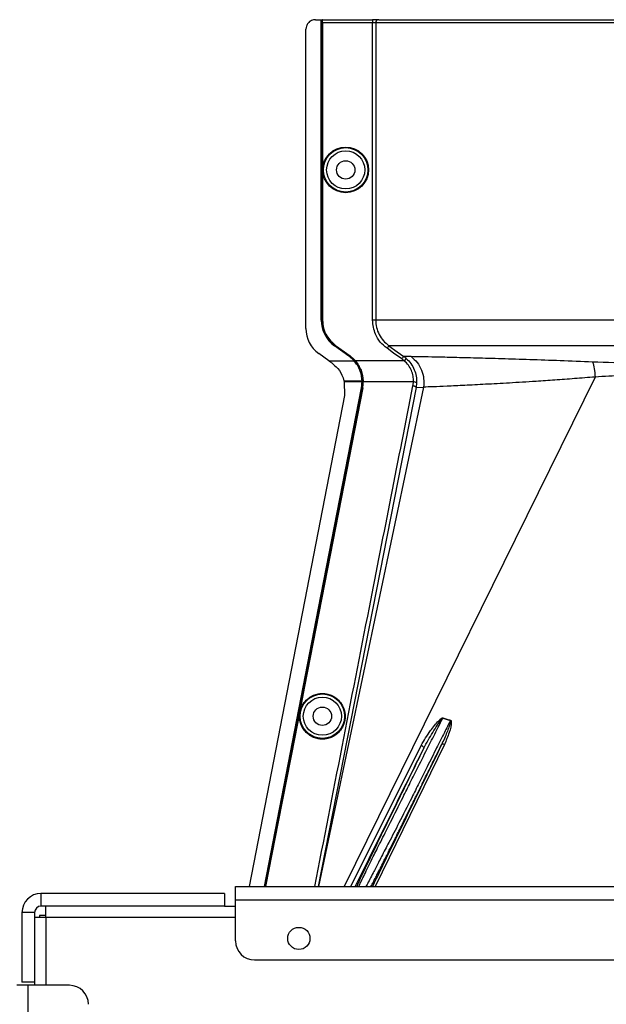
# Model space of a CAD drawing. Header units: inches. Extents: x -3977 to 448, y -4288 to 2176.
# Tile 28 of 206: x -3840 to -3747, y -2226 to -2070. Entities that reach past the tile are written whole.
import ezdxf

# ---------------------------------------------------------------- set-up
doc = ezdxf.new("R2010")
doc.units = ezdxf.units.IN
doc.header["$MEASUREMENT"] = 0

msp = doc.modelspace()

# ---------------------------------------------------------------- linework, layer by layer
at = {"color": 1, "linetype": 'Continuous', "lineweight": 25}
for p, q in [((-3793.053, -2070.118), (-3792.113, -2070.118)), ((-3792.113, -2117.556), (-3792.113, -2070.118)), ((-3792.113, -2070.118), (-3792.083, -2070.118)), ((-3792.083, -2117.556), (-3792.083, -2070.118)), ((-3792.083, -2070.118), (-3791.963, -2070.118)), ((-3791.963, -2117.556), (-3791.963, -2070.118)), ((-3791.928, -2070.118), (-3791.963, -2070.118)), ((-3791.928, -2070.118), (-3784.021, -2070.118)), ((-3791.919, -2070.618), (-3791.919, -2117.556)), ((-3784.021, -2070.618), (-3791.919, -2070.618)), ((-3784.021, -2070.118), (-3784.021, -2070.618)), ((-3783.023, -2070.118), (-3784.021, -2070.118)), ((-3784.021, -2117.556), (-3784.021, -2070.618)), ((-3783.522, -2070.618), (-3784.021, -2070.618)), ((-3783.522, -2070.618), (-3783.522, -2117.556)), ((-3687.806, -2070.618), (-3783.522, -2070.618)), ((-3783.023, -2070.118), (-3688.256, -2070.118)), ((-3794.553, -2118.886), (-3794.553, -2071.618)), ((-3792.113, -2117.556), (-3792.083, -2117.556)), ((-3791.919, -2117.556), (-3791.963, -2117.556)), ((-3790.015, -2121.59), (-3790.033, -2121.615)), ((-3787.752, -2123.256), (-3790.033, -2121.615)), ((-3787.734, -2123.231), (-3790.015, -2121.59)), ((-3789.883, -2121.615), (-3789.858, -2121.579)), ((-3787.602, -2123.256), (-3789.883, -2121.615)), ((-3789.858, -2121.579), (-3787.577, -2123.22)), ((-3790.936, -2123.994), (-3792.519, -2122.856)), ((-3790.936, -2123.994), (-3786.933, -2123.994)), ((-3787.752, -2123.256), (-3787.734, -2123.231)), ((-3787.577, -2123.22), (-3787.602, -2123.256)), ((-3786.91, -2123.974), (-3786.933, -2123.994)), ((-3786.892, -2123.994), (-3786.783, -2123.994)), ((-3786.75, -2123.966), (-3786.783, -2123.994)), ((-3779.021, -2123.994), (-3786.725, -2123.994)), ((-3777.927, -2123.336), (-3779.098, -2123.294)), ((-3778.689, -2123.621), (-3779.021, -2123.994)), ((-3788.521, -2127.158), (-3788.11, -2127.158)), ((-3748.845, -2126.553), (-3788.479, -2207.019)), ((-3788.11, -2127.158), (-3785.681, -2127.158)), ((-3785.531, -2127.158), (-3785.65, -2127.158)), ((-3785.487, -2127.157), (-3785.531, -2127.158)), ((-3777.146, -2128.198), (-3792.599, -2207.019)), ((-3775.962, -2128.146), (-3792.553, -2207.019)), ((-3788.14, -2127.317), (-3788.482, -2127.317)), ((-3788.477, -2127.337), (-3788.447, -2129.467)), ((-3785.68, -2127.317), (-3788.14, -2127.317)), ((-3785.772, -2128.249), (-3785.741, -2128.255)), ((-3785.578, -2128.257), (-3785.622, -2128.249)), ((-3777.558, -2127.317), (-3785.485, -2127.317)), ((-3777.059, -2127.489), (-3777.146, -2128.198)), ((-3777.146, -2128.198), (-3775.962, -2128.146)), ((-3788.447, -2129.467), (-3803.539, -2207.019)), ((-3794.755, -2175.425), (-3794.798, -2175.417)), ((-3772.913, -2180.425), (-3771.708, -2180.79)), ((-3796.31, -2183.414), (-3796.353, -2183.406)), ((-3787.461, -2207.019), (-3776.352, -2184.722)), ((-3772.647, -2184.59), (-3783.591, -2207.019))]:
    msp.add_line(p, q, dxfattribs=at)
at = {"color": 7, "linetype": 'Continuous', "lineweight": 25}
for p, q in [((-3805.664, -2207.019), (-3085.664, -2207.019)), ((-3805.664, -2209.119), (-3805.664, -2207.019)), ((-3836.414, -2208.119), (-3836.414, -2210.119)), ((-3807.414, -2208.119), (-3836.414, -2208.119)), ((-3807.414, -2208.119), (-3807.414, -2210.119)), ((-3805.664, -2209.119), (-3085.664, -2209.119)), ((-3805.664, -2215.619), (-3805.664, -2209.119)), ((-3837.414, -2211.119), (-3839.414, -2211.119)), ((-3839.414, -2211.119), (-3839.414, -2222.119)), ((-3837.414, -2211.119), (-3837.414, -2222.119)), ((-3807.414, -2210.119), (-3836.414, -2210.119)), ((-3835.664, -2211.869), (-3835.664, -2210.119)), ((-3807.414, -2210.119), (-3805.664, -2210.119)), ((-3837.414, -2211.869), (-3835.664, -2211.869)), ((-3836.664, -2211.619), (-3836.664, -2211.869)), ((-3835.664, -2211.619), (-3836.664, -2211.619)), ((-3802.664, -2218.619), (-3088.664, -2218.619)), ((-3838.414, -2222.619), (-3840.214, -2222.619)), ((-3837.414, -2222.119), (-3839.414, -2222.119)), ((-3838.414, -2507.619), (-3838.414, -2222.619)), ((-3831.914, -2222.619), (-3838.414, -2222.619)), ((-3837.414, -2222.119), (-3837.414, -2222.619))]:
    msp.add_line(p, q, dxfattribs=at)
at = {"color": 8, "linetype": 'Continuous', "lineweight": 25}
for q in [(-3835.664, -2222.619), (-3805.664, -2211.869)]:
    msp.add_line((-3835.664, -2211.869), q, dxfattribs=at)
at = {"color": 1, "linetype": 'Continuous', "lineweight": 25, "flags": 128}
for points in [[(-3779.39, -2123.699), (-3780.7, -2122.759), (-3781.729, -2122.02)], [(-3781.437, -2121.615), (-3780.107, -2122.57), (-3779.098, -2123.294)], [(-3785.65, -2127.158), (-3785.668, -2127.158), (-3785.681, -2127.158)], [(-3785.649, -2127.317), (-3785.65, -2127.228), (-3785.65, -2127.158)], [(-3801.1, -2207.019), (-3792.544, -2163.063), (-3785.772, -2128.249)], [(-3801.069, -2207.019), (-3792.512, -2163.056), (-3785.741, -2128.255)], [(-3785.622, -2128.249), (-3790.76, -2154.663), (-3794.798, -2175.417)], [(-3785.578, -2128.257), (-3790.716, -2154.671), (-3794.755, -2175.425)], [(-3788.477, -2127.337), (-3788.48, -2127.326), (-3788.482, -2127.317)], [(-3785.68, -2127.317), (-3785.662, -2127.317), (-3785.649, -2127.317)], [(-3794.798, -2175.417), (-3795.669, -2179.891), (-3796.353, -2183.406)], [(-3794.755, -2175.425), (-3795.626, -2179.899), (-3796.31, -2183.414)], [(-3796.353, -2183.406), (-3798.963, -2196.814), (-3800.95, -2207.019)], [(-3796.31, -2183.414), (-3798.92, -2196.822), (-3800.906, -2207.019)], [(-3776.352, -2184.722), (-3776.254, -2184.767), (-3776.16, -2184.821), (-3776.077, -2184.881), (-3776.007, -2184.944), (-3775.953, -2185.007), (-3775.92, -2185.068), (-3775.907, -2185.123), (-3775.916, -2185.17)], [(-3772.647, -2184.59), (-3772.726, -2184.563), (-3772.803, -2184.543), (-3772.876, -2184.531), (-3772.942, -2184.528), (-3772.999, -2184.533), (-3773.047, -2184.547), (-3773.083, -2184.569), (-3773.107, -2184.599)]]:
    msp.add_lwpolyline(points, dxfattribs=at)
at = {"color": 1, "linetype": 'Continuous', "lineweight": 25}
for centre, radius in [((-3788.263, -2093.837), 3.605), ((-3788.263, -2093.837), 3.509), ((-3788.263, -2093.837), 3.012), ((-3788.263, -2093.837), 1.45), ((-3791.944, -2180.119), 3.509), ((-3791.944, -2180.119), 3.012), ((-3791.944, -2180.119), 1.45)]:
    msp.add_circle(centre, radius, dxfattribs=at)
at = {"color": 7, "linetype": 'Continuous', "lineweight": 25}
msp.add_circle((-3795.664, -2215.219), 1.75, dxfattribs=at)
at = {"color": 1, "linetype": 'Continuous', "lineweight": 25}
for centre, radius, start, end in [((-3783.023, -2070.617), 0.5, 90.05508, 180.05497), ((-3787.113, -2117.556), 5, 180, 234.26784), ((-3787.113, -2117.556), 4.969, 180, 234.26784), ((-3789.663, -2118.886), 4.89, 180, 234.26784), ((-3777.484, -2127.911), 0.599, 44.82521, 97.0422), ((-3770.254, -2181.501), 2.868, 157.2306, 157.97796), ((-3767.918, -2181.911), 3.952, 162.84395, 163.5205)]:
    msp.add_arc(centre, radius, start, end, dxfattribs=at)
at = {"color": 7, "linetype": 'Continuous', "lineweight": 25}
for centre, radius, start, end in [((-3836.414, -2211.119), 3, 90, 180), ((-3836.414, -2211.119), 1, 90, 180), ((-3802.664, -2215.619), 3, 180, 270), ((-3831.914, -2225.619), 3, 0, 90)]:
    msp.add_arc(centre, radius, start, end, dxfattribs=at)
at = {"color": 1, "linetype": 'Continuous', "lineweight": 25}
msp.add_ellipse((-3785.635, -2125.767), major_axis=(-0.033, 4.773), ratio=0.0122176, start_param=1.8665214, end_param=1.9013604, dxfattribs=at)
for points, knots in [([(-3793.053, -2070.118), (-3793.265, -2070.144), (-3793.708, -2070.199), (-3794.211, -2070.605), (-3794.504, -2071.11), (-3794.537, -2071.453), (-3794.553, -2071.618)], [0, 0, 0, 0, 0.27028002, 0.56245376, 0.78975162, 1, 1, 1, 1]), ([(-3791.919, -2070.618), (-3791.92, -2070.547), (-3791.92, -2070.399), (-3791.922, -2070.232), (-3791.925, -2070.134), (-3791.927, -2070.123), (-3791.928, -2070.118)], [0, 0, 0, 0, 0.2702426, 0.562405, 0.7897212, 1, 1, 1, 1]), ([(-3783.689, -2070.118), (-3783.701, -2070.118), (-3783.722, -2070.118), (-3783.872, -2070.118), (-3783.936, -2070.118)], [0, 0, 0, 0, 0.5708247, 1, 1, 1, 1]), ([(-3789.883, -2121.615), (-3790.217, -2121.332), (-3790.893, -2120.76), (-3791.741, -2119.388), (-3791.879, -2118.247), (-3791.963, -2117.556)], [0, 0, 0, 0, 0.2774863, 0.5619954, 1, 1, 1, 1]), ([(-3791.919, -2117.556), (-3791.885, -2117.988), (-3791.816, -2118.863), (-3791.203, -2120.339), (-3790.365, -2121.111), (-3789.858, -2121.579)], [0, 0, 0, 0, 0.2775345, 0.5620489, 1, 1, 1, 1]), ([(-3781.729, -2122.02), (-3782.101, -2121.705), (-3782.844, -2121.076), (-3783.776, -2119.568), (-3783.928, -2118.318), (-3784.021, -2117.556)], [0, 0, 0, 0, 0.2811141, 0.5612729, 1, 1, 1, 1]), ([(-3783.522, -2117.556), (-3783.495, -2117.95), (-3783.441, -2118.74), (-3783.008, -2119.854), (-3782.354, -2120.857), (-3781.743, -2121.362), (-3781.437, -2121.614)], [0, 0, 0, 0, 0.2494565, 0.4996464, 0.7495448, 1, 1, 1, 1]), ([(-3781.437, -2121.615), (-3781.443, -2121.622), (-3781.453, -2121.637), (-3781.522, -2121.732), (-3781.618, -2121.867), (-3781.693, -2121.97), (-3781.729, -2122.02)], [0, 0, 0, 0, 0.2405936, 0.4999997, 0.7594059, 1, 1, 1, 1]), ([(-3735.664, -2121.615), (-3737.423, -2121.615), (-3741.015, -2121.615), (-3746.43, -2121.615), (-3751.87, -2121.615), (-3757.2, -2121.615), (-3762.275, -2121.615), (-3766.951, -2121.615), (-3771.098, -2121.615), (-3774.613, -2121.615), (-3777.43, -2121.615), (-3779.501, -2121.615), (-3780.895, -2121.615), (-3781.259, -2121.615), (-3781.437, -2121.615)], [0, 0, 0, 0, 0.0764204, 0.1560238, 0.2384089, 0.3230616, 0.4093667, 0.4966296, 0.584108, 0.6710485, 0.7567251, 0.840474, 0.9217211, 1, 1, 1, 1]), ([(-3790.936, -2123.994), (-3790.917, -2124.008), (-3790.883, -2124.032), (-3790.849, -2124.057), (-3790.834, -2124.068)], [0, 0, 0, 0, 0.56, 1, 1, 1, 1]), ([(-3790.834, -2124.068), (-3790.767, -2124.116), (-3790.647, -2124.202), (-3790.528, -2124.288), (-3790.475, -2124.326)], [0, 0, 0, 0, 0.5599992, 1, 1, 1, 1]), ([(-3786.933, -2123.994), (-3787.075, -2123.844), (-3787.329, -2123.576), (-3787.623, -2123.354), (-3787.752, -2123.256)], [0, 0, 0, 0, 0.5600005, 1, 1, 1, 1]), ([(-3787.734, -2123.231), (-3787.569, -2123.357), (-3787.275, -2123.584), (-3787.022, -2123.855), (-3786.91, -2123.974)], [0, 0, 0, 0, 0.5599986, 1, 1, 1, 1]), ([(-3786.783, -2123.994), (-3786.925, -2123.844), (-3787.178, -2123.576), (-3787.473, -2123.354), (-3787.602, -2123.256)], [0, 0, 0, 0, 0.559818, 1, 1, 1, 1]), ([(-3787.577, -2123.22), (-3787.411, -2123.347), (-3787.116, -2123.574), (-3786.862, -2123.846), (-3786.75, -2123.966)], [0, 0, 0, 0, 0.5598224, 1, 1, 1, 1]), ([(-3785.681, -2127.158), (-3785.703, -2126.877), (-3785.747, -2126.313), (-3786.004, -2125.478), (-3786.384, -2124.683), (-3786.75, -2124.224), (-3786.933, -2123.994)], [0, 0, 0, 0, 0.2500257, 0.5001914, 0.7501772, 1, 1, 1, 1]), ([(-3786.91, -2123.974), (-3786.907, -2123.978), (-3786.901, -2123.985), (-3786.895, -2123.992), (-3786.892, -2123.994)], [0, 0, 0, 0, 0.56, 1, 1, 1, 1]), ([(-3786.783, -2123.994), (-3786.396, -2124.54), (-3785.705, -2125.516), (-3785.584, -2126.656), (-3785.531, -2127.158)], [0, 0, 0, 0, 0.5591099, 1, 1, 1, 1]), ([(-3786.75, -2123.966), (-3786.746, -2123.971), (-3786.737, -2123.981), (-3786.729, -2123.99), (-3786.725, -2123.994)], [0, 0, 0, 0, 0.56011983, 1, 1, 1, 1]), ([(-3786.725, -2123.994), (-3786.379, -2124.477), (-3785.687, -2125.443), (-3785.554, -2126.586), (-3785.487, -2127.157)], [0, 0, 0, 0, 0.500053, 1, 1, 1, 1]), ([(-3779.098, -2123.294), (-3779.104, -2123.301), (-3779.115, -2123.316), (-3779.183, -2123.411), (-3779.279, -2123.546), (-3779.354, -2123.65), (-3779.39, -2123.699)], [0, 0, 0, 0, 0.2406182, 0.5, 0.7593818, 1, 1, 1, 1]), ([(-3779.021, -2123.994), (-3779.088, -2123.937), (-3779.207, -2123.834), (-3779.334, -2123.741), (-3779.39, -2123.699)], [0, 0, 0, 0, 0.5599596, 1, 1, 1, 1]), ([(-3779.098, -2123.294), (-3779.02, -2123.352), (-3778.879, -2123.456), (-3778.747, -2123.571), (-3778.689, -2123.621)], [0, 0, 0, 0, 0.5598158, 1, 1, 1, 1]), ([(-3777.558, -2127.317), (-3777.561, -2127.013), (-3777.567, -2126.406), (-3777.852, -2125.502), (-3778.325, -2124.663), (-3778.788, -2124.218), (-3779.021, -2123.994)], [0, 0, 0, 0, 0.2480977, 0.4964537, 0.7473571, 1, 1, 1, 1]), ([(-3778.689, -2123.621), (-3778.43, -2123.883), (-3777.913, -2124.406), (-3777.39, -2125.379), (-3777.072, -2126.428), (-3777.064, -2127.135), (-3777.059, -2127.489)], [0, 0, 0, 0, 0.2504497, 0.501026, 0.7504119, 1, 1, 1, 1]), ([(-3749.244, -2124.189), (-3750.966, -2124.119), (-3754.402, -2123.981), (-3759.224, -2123.814), (-3763.68, -2123.675), (-3767.689, -2123.563), (-3771.181, -2123.472), (-3774.094, -2123.402), (-3776.439, -2123.351), (-3777.429, -2123.341), (-3777.927, -2123.336)], [0, 0, 0, 0, 0.12497851, 0.24943172, 0.37491185, 0.4994749, 0.62460669, 0.74971209, 0.8742813, 1, 1, 1, 1]), ([(-3777.927, -2123.336), (-3777.592, -2123.627), (-3776.911, -2124.219), (-3776.234, -2125.434), (-3775.864, -2126.781), (-3775.93, -2127.697), (-3775.962, -2128.146)], [0, 0, 0, 0, 0.24523079, 0.5, 0.75476921, 1, 1, 1, 1]), ([(-3790.475, -2124.326), (-3790.239, -2124.516), (-3789.579, -2125.046), (-3788.888, -2126.043), (-3788.622, -2126.851), (-3788.521, -2127.158)], [0, 0, 0, 0, 0.2563458, 0.7166755, 1, 1, 1, 1]), ([(-3735.664, -2124.452), (-3737.959, -2124.442), (-3742.551, -2124.423), (-3747.013, -2124.267), (-3749.244, -2124.188)], [0, 0, 0, 0, 0.4998677, 1, 1, 1, 1]), ([(-3749.244, -2124.188), (-3749.151, -2124.515), (-3748.964, -2125.167), (-3748.884, -2126.091), (-3748.845, -2126.553)], [0, 0, 0, 0, 0.5000218, 1, 1, 1, 1]), ([(-3788.516, -2127.18), (-3788.517, -2127.176), (-3788.519, -2127.169), (-3788.521, -2127.162), (-3788.521, -2127.158)], [0, 0, 0, 0, 0.5600046, 1, 1, 1, 1]), ([(-3788.516, -2127.18), (-3788.509, -2127.206), (-3788.498, -2127.251), (-3788.487, -2127.297), (-3788.482, -2127.317)], [0, 0, 0, 0, 0.5599989, 1, 1, 1, 1]), ([(-3785.622, -2128.249), (-3785.589, -2128.046), (-3785.53, -2127.685), (-3785.531, -2127.319), (-3785.531, -2127.158)], [0, 0, 0, 0, 0.5600744, 1, 1, 1, 1]), ([(-3785.487, -2127.157), (-3785.486, -2127.187), (-3785.485, -2127.24), (-3785.485, -2127.293), (-3785.485, -2127.317)], [0, 0, 0, 0, 0.5600457, 1, 1, 1, 1]), ([(-3748.844, -2126.553), (-3749.935, -2126.638), (-3752.102, -2126.807), (-3755.22, -2127.037), (-3758.707, -2127.274), (-3762.44, -2127.503), (-3766.231, -2127.711), (-3769.542, -2127.878), (-3772.313, -2128.007), (-3774.547, -2128.107), (-3775.489, -2128.133), (-3775.962, -2128.146)], [0, 0, 0, 0, 0.08440502, 0.16768297, 0.25082547, 0.37621147, 0.50059332, 0.62555508, 0.75046755, 0.8747621, 1, 1, 1, 1]), ([(-3735.664, -2126.12), (-3737.151, -2126.129), (-3740.128, -2126.148), (-3744.552, -2126.29), (-3747.412, -2126.465), (-3748.845, -2126.553)], [0, 0, 0, 0, 0.3326232, 0.6656434, 1, 1, 1, 1]), ([(-3793.14, -2207.019), (-3790.267, -2192.323), (-3785.114, -2165.966), (-3779.931, -2139.614), (-3777.637, -2127.954)], [0, 0, 0, 0, 0.5575415, 1, 1, 1, 1]), ([(-3785.772, -2128.249), (-3785.743, -2128.076), (-3785.691, -2127.767), (-3785.683, -2127.454), (-3785.68, -2127.317)], [0, 0, 0, 0, 0.5598333, 1, 1, 1, 1]), ([(-3785.741, -2128.255), (-3785.712, -2128.081), (-3785.66, -2127.77), (-3785.652, -2127.455), (-3785.649, -2127.317)], [0, 0, 0, 0, 0.5600516, 1, 1, 1, 1]), ([(-3785.578, -2128.257), (-3785.549, -2128.082), (-3785.497, -2127.771), (-3785.489, -2127.455), (-3785.485, -2127.317)], [0, 0, 0, 0, 0.5599497, 1, 1, 1, 1]), ([(-3777.637, -2127.954), (-3777.616, -2127.836), (-3777.579, -2127.625), (-3777.564, -2127.411), (-3777.558, -2127.317)], [0, 0, 0, 0, 0.5599329, 1, 1, 1, 1]), ([(-3777.146, -2128.198), (-3777.153, -2128.177), (-3777.164, -2128.144), (-3777.226, -2128.097), (-3777.29, -2128.061), (-3777.368, -2128.027), (-3777.482, -2127.987), (-3777.576, -2127.967), (-3777.637, -2127.954)], [0, 0, 0, 0, 0.2396351, 0.3684751, 0.5, 0.6315249, 0.7603649, 1, 1, 1, 1]), ([(-3791.944, -2183.744), (-3792.162, -2183.732), (-3792.637, -2183.707), (-3793.385, -2183.477), (-3794.171, -2183.029), (-3794.896, -2182.3), (-3795.421, -2181.304), (-3795.614, -2180.14), (-3795.421, -2178.975), (-3794.896, -2177.979), (-3794.171, -2177.25), (-3793.385, -2176.803), (-3792.637, -2176.572), (-3792.162, -2176.547), (-3791.944, -2176.535)], [0, 0, 0, 0, 0.0563094, 0.122835, 0.200993, 0.2913236, 0.3924071, 0.5, 0.6075929, 0.7086764, 0.799007, 0.877165, 0.9436906, 1, 1, 1, 1]), ([(-3791.944, -2176.535), (-3791.726, -2176.547), (-3791.25, -2176.572), (-3790.503, -2176.803), (-3789.717, -2177.25), (-3788.991, -2177.979), (-3788.467, -2178.975), (-3788.274, -2180.14), (-3788.467, -2181.304), (-3788.991, -2182.3), (-3789.717, -2183.029), (-3790.503, -2183.477), (-3791.25, -2183.707), (-3791.726, -2183.732), (-3791.944, -2183.744)], [0, 0, 0, 0, 0.0563094, 0.122835, 0.200993, 0.2913236, 0.3924071, 0.5, 0.6075929, 0.7086764, 0.799007, 0.877165, 0.9436906, 1, 1, 1, 1]), ([(-3776.813, -2188.119), (-3776.264, -2187.028), (-3775.275, -2185.064), (-3773.969, -2182.491), (-3773.23, -2181.046), (-3772.913, -2180.425)], [0, 0, 0, 0, 0.415954, 0.7493023, 1, 1, 1, 1]), ([(-3776.352, -2184.722), (-3775.872, -2183.935), (-3775.044, -2182.578), (-3773.914, -2181.187), (-3773.263, -2180.54), (-3773.04, -2180.404), (-3772.958, -2180.384), (-3772.922, -2180.385), (-3772.906, -2180.389), (-3772.899, -2180.391)], [0, 0, 0, 0, 0.4987105, 0.8596241, 0.9547007, 0.9823705, 0.9920695, 0.9961825, 1, 1, 1, 1]), ([(-3775.916, -2185.17), (-3775.461, -2184.335), (-3774.775, -2183.077), (-3773.881, -2181.689), (-3773.419, -2181.006), (-3773.179, -2180.676), (-3773.049, -2180.524), (-3772.983, -2180.455), (-3772.947, -2180.43), (-3772.929, -2180.425), (-3772.92, -2180.424), (-3772.915, -2180.425), (-3772.913, -2180.425)], [0, 0, 0, 0, 0.5009066, 0.75524099, 0.88207073, 0.94461639, 0.97485323, 0.9894631, 0.99537876, 0.99779432, 0.99890734, 1, 1, 1, 1]), ([(-3771.708, -2180.79), (-3772.025, -2181.42), (-3772.74, -2182.84), (-3773.973, -2185.293), (-3774.892, -2187.121), (-3775.394, -2188.119)], [0, 0, 0, 0, 0.2657186, 0.599055, 1, 1, 1, 1]), ([(-3771.708, -2180.79), (-3771.705, -2180.79), (-3771.7, -2180.791), (-3771.692, -2180.796), (-3771.686, -2180.802), (-3771.68, -2180.813), (-3771.675, -2180.831), (-3771.668, -2180.952), (-3771.728, -2181.151), (-3771.823, -2181.488), (-3771.998, -2181.992), (-3772.396, -2183.055), (-3772.812, -2183.96), (-3773.107, -2184.599)], [0, 0, 0, 0, 0.002002, 0.0039182, 0.0059178, 0.0081145, 0.0132777, 0.0194868, 0.0994036, 0.1644525, 0.2820291, 0.4928409, 1, 1, 1, 1]), ([(-3772.899, -2180.391), (-3772.688, -2180.46), (-3772.29, -2180.589), (-3771.885, -2180.696), (-3771.695, -2180.745)], [0, 0, 0, 0, 0.5320089, 1, 1, 1, 1]), ([(-3771.695, -2180.745), (-3771.686, -2180.748), (-3771.667, -2180.755), (-3771.634, -2180.78), (-3771.584, -2180.865), (-3771.535, -2181.531), (-3771.915, -2182.805), (-3772.39, -2183.964), (-3772.647, -2184.59)], [0, 0, 0, 0, 0.0062895, 0.0128488, 0.0284102, 0.0757073, 0.4997845, 1, 1, 1, 1]), ([(-3784.264, -2207.019), (-3784.203, -2206.9), (-3784.087, -2206.675), (-3783.92, -2206.347), (-3783.808, -2206.128), (-3783.754, -2206.022), (-3783.724, -2205.962), (-3783.587, -2205.694), (-3783.355, -2205.236), (-3783.041, -2204.615), (-3782.834, -2204.205), (-3782.726, -2203.991), (-3782.688, -2203.916), (-3782.673, -2203.887), (-3782.504, -2203.55), (-3782.088, -2202.725), (-3781.416, -2201.383), (-3780.642, -2199.835), (-3779.786, -2198.118), (-3778.883, -2196.301), (-3777.912, -2194.344), (-3777.027, -2192.556), (-3776.073, -2190.625), (-3775.074, -2188.6), (-3774.054, -2186.528), (-3773.395, -2185.187), (-3773.107, -2184.599)], [0, 0, 0, 0, 0.0311776, 0.0588883, 0.0717596, 0.0779477, 0.0809797, 0.0839703, 0.1328008, 0.1697794, 0.194664, 0.2025307, 0.2053145, 0.2068987, 0.2073307, 0.2604828, 0.3369424, 0.4028304, 0.4710206, 0.5587227, 0.626383, 0.7036835, 0.7661012, 0.8469711, 0.9328737, 1, 1, 1, 1]), ([(-3773.107, -2184.599), (-3775.181, -2188.853), (-3778.822, -2196.325), (-3782.466, -2203.8), (-3784.035, -2207.019)], [0, 0, 0, 0, 0.5694662, 1, 1, 1, 1]), ([(-3786.789, -2207.019), (-3784.819, -2203.06), (-3781.194, -2195.777), (-3777.57, -2188.494), (-3775.916, -2185.17)], [0, 0, 0, 0, 0.5434692, 1, 1, 1, 1]), ([(-3775.916, -2185.17), (-3776.581, -2186.518), (-3777.912, -2189.217), (-3779.892, -2193.25), (-3781.777, -2197.107), (-3783.537, -2200.723), (-3785.048, -2203.854), (-3786.106, -2206.063), (-3786.44, -2206.784), (-3786.548, -2207.019)], [0, 0, 0, 0, 0.1514708, 0.3030302, 0.4545333, 0.6060937, 0.7647322, 0.9233851, 1, 1, 1, 1]), ([(-3786.207, -2207.019), (-3786.156, -2206.911), (-3785.937, -2206.45), (-3785.171, -2204.87), (-3784.215, -2202.9), (-3783.349, -2201.173), (-3782.715, -2199.927), (-3781.981, -2198.479), (-3780.82, -2196.172), (-3779.496, -2193.505), (-3778.031, -2190.546), (-3777.228, -2188.946), (-3776.813, -2188.119)], [0, 0, 0, 0, 0.046067, 0.1979567, 0.3571034, 0.4144948, 0.4784064, 0.5488719, 0.6259163, 0.7996112, 0.8964894, 1, 1, 1, 1]), ([(-3775.394, -2188.119), (-3775.82, -2188.966), (-3776.643, -2190.603), (-3778.14, -2193.608), (-3779.755, -2196.821), (-3781.353, -2199.898), (-3782.413, -2201.908), (-3783.078, -2203.207), (-3783.522, -2204.072), (-3784.175, -2205.339), (-3784.753, -2206.456), (-3785.005, -2206.914), (-3785.062, -2207.019)], [0, 0, 0, 0, 0.1058183, 0.2043431, 0.3793326, 0.5253276, 0.642444, 0.6968185, 0.750254, 0.8027824, 0.9550198, 1, 1, 1, 1])]:
    msp.add_open_spline(points, degree=3, knots=knots, dxfattribs=at)
for points in [[(-3783.522, -2117.556), (-3783.533, -2117.556), (-3783.555, -2117.556), (-3783.672, -2117.556), (-3783.833, -2117.556), (-3783.958, -2117.556), (-3784.021, -2117.556)], [(-3735.664, -2117.556), (-3737.674, -2117.556), (-3741.693, -2117.556), (-3747.627, -2117.556), (-3753.372, -2117.556), (-3758.838, -2117.556), (-3763.937, -2117.556), (-3768.59, -2117.556), (-3772.724, -2117.556), (-3776.271, -2117.556), (-3779.181, -2117.556), (-3781.39, -2117.556), (-3782.93, -2117.556), (-3783.325, -2117.556), (-3783.522, -2117.556)]]:
    msp.add_open_spline(points, degree=3, dxfattribs=at)

doc.saveas('drawing.dxf')
